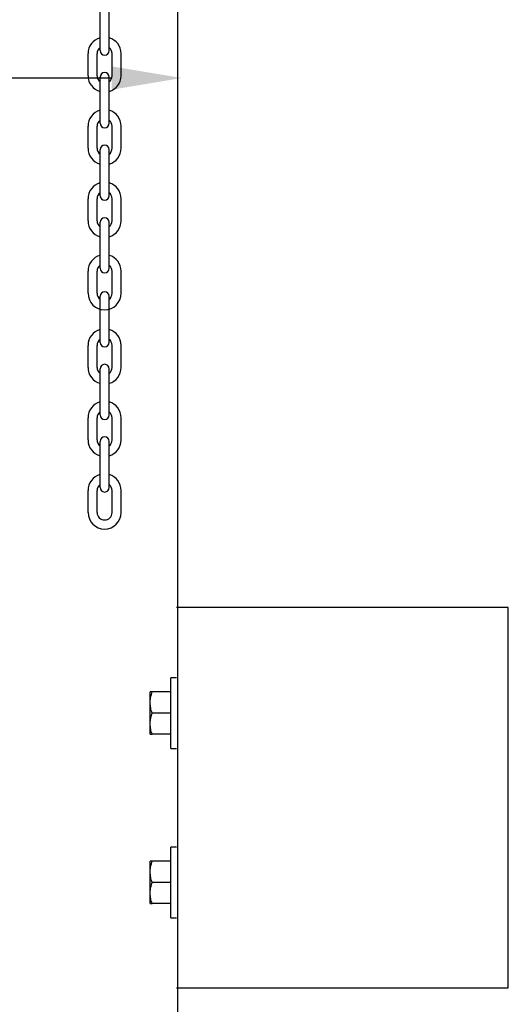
# Model space of a CAD drawing. Header units: inches. Extents: x 144.9 to 238.4, y 214.8 to 247.7.
# Tile 82 of 256: x 152.863 to 153.404, y 241.596 to 242.687. Entities that reach past the tile are written whole.
import ezdxf

# ---------------------------------------------------------------- set-up
doc = ezdxf.new("R2010")
doc.units = ezdxf.units.IN
doc.header["$LTSCALE"] = 0.25
doc.header["$MEASUREMENT"] = 0
doc.layers.add('ANNOTATIONS', color=1, linetype='Continuous')
doc.layers.add('MOTOR LH', color=7, linetype='Continuous')

msp = doc.modelspace()

# ---------------------------------------------------------------- linework, layer by layer
at = {"layer": 'ANNOTATIONS'}
msp.add_line((152.96506, 242.622), (152.73302, 242.622), dxfattribs=at)
msp.add_solid([(152.96506, 242.60906), (152.96506, 242.63495), (153.04272, 242.622)], dxfattribs=at)
at = {"layer": 'MOTOR LH'}
for p, q in [((153.03803, 239.9945), (153.03803, 243.75255)), ((152.95212, 242.65233), (152.95212, 242.70336)), ((152.96213, 242.65233), (152.96213, 242.70336)), ((152.93881, 242.62461), (152.93881, 242.64903)), ((152.94883, 242.62461), (152.94883, 242.64903)), ((152.96543, 242.62461), (152.96543, 242.64903)), ((152.97544, 242.62461), (152.97544, 242.64903)), ((152.95212, 242.57199), (152.95212, 242.62303)), ((152.96213, 242.57199), (152.96213, 242.62303)), ((152.93881, 242.54427), (152.93881, 242.56869)), ((152.94883, 242.54427), (152.94883, 242.56869)), ((152.96543, 242.54427), (152.96543, 242.56869)), ((152.97544, 242.54427), (152.97544, 242.56869)), ((152.95212, 242.49165), (152.95212, 242.54269)), ((152.96213, 242.49165), (152.96213, 242.54269)), ((152.93881, 242.46393), (152.93881, 242.48835)), ((152.94883, 242.46393), (152.94883, 242.48835)), ((152.96543, 242.46393), (152.96543, 242.48835)), ((152.97544, 242.46393), (152.97544, 242.48835)), ((152.95212, 242.41131), (152.95212, 242.46235)), ((152.96213, 242.41131), (152.96213, 242.46235)), ((152.93881, 242.3836), (152.93881, 242.40801)), ((152.94883, 242.3836), (152.94883, 242.40801)), ((152.96543, 242.3836), (152.96543, 242.40801)), ((152.97544, 242.3836), (152.97544, 242.40801)), ((152.95212, 242.32926), (152.95212, 242.3803)), ((152.96213, 242.32926), (152.96213, 242.3803)), ((152.93881, 242.30155), (152.93881, 242.32597)), ((152.94883, 242.30155), (152.94883, 242.32597)), ((152.96543, 242.30155), (152.96543, 242.32597)), ((152.97544, 242.30155), (152.97544, 242.32597)), ((152.95212, 242.24892), (152.95212, 242.29996)), ((152.96213, 242.24892), (152.96213, 242.29996)), ((152.93881, 242.22121), (152.93881, 242.24563)), ((152.94883, 242.22121), (152.94883, 242.24563)), ((152.96543, 242.22121), (152.96543, 242.24563)), ((152.97544, 242.22121), (152.97544, 242.24563)), ((152.95212, 242.16858), (152.95212, 242.21962)), ((152.96213, 242.16858), (152.96213, 242.21962)), ((152.93881, 242.14087), (152.93881, 242.16529)), ((152.94883, 242.14087), (152.94883, 242.16529)), ((152.96543, 242.14087), (152.96543, 242.16529)), ((152.97544, 242.14087), (152.97544, 242.16529)), ((153.40412, 242.03558), (153.03659, 242.03558)), ((153.40412, 241.61438), (153.40412, 242.03558)), ((153.03659, 241.95779), (153.03034, 241.95779)), ((153.03034, 241.87966), (153.03034, 241.95779)), ((153.00759, 241.89529), (153.00759, 241.94216)), ((153.03034, 241.94216), (153.00968, 241.94216)), ((153.03034, 241.91873), (153.00968, 241.91873)), ((153.03034, 241.89529), (153.00968, 241.89529)), ((153.03034, 241.87966), (153.03659, 241.87966)), ((153.03659, 241.77029), (153.03034, 241.77029)), ((153.03034, 241.69216), (153.03034, 241.77029)), ((153.00759, 241.70779), (153.00759, 241.75466)), ((153.03034, 241.75466), (153.00968, 241.75466)), ((153.03034, 241.73123), (153.00968, 241.73123)), ((153.03034, 241.70779), (153.00968, 241.70779)), ((153.03034, 241.69216), (153.03659, 241.69216)), ((153.03659, 241.61438), (153.40412, 241.61438))]:
    msp.add_line(p, q, dxfattribs=at)
at = {"layer": 'MOTOR LH', "ltscale": 0.25}
msp.add_line((153.40412, 241.80203), (153.40412, 241.84792), dxfattribs=at)
at = {"layer": 'MOTOR LH'}
for centre, radius, start, end in [((152.95713, 242.64903), 0.01831, 105.86272, 180), ((152.95713, 242.64903), 0.01831, 0, 74.13728), ((152.95713, 242.64903), 0.0083, 127.08084, 180), ((152.95713, 242.65233), 0.00501, 180, 0), ((152.95713, 242.64903), 0.0083, 0, 52.91916), ((152.95713, 242.62461), 0.01831, 180, 254.13728), ((152.95713, 242.62461), 0.0083, 180, 232.91916), ((152.95713, 242.62303), 0.00501, 0, 180), ((152.95713, 242.62461), 0.01831, 285.86272, 0), ((152.95713, 242.62461), 0.0083, 307.08084, 0), ((152.95713, 242.56869), 0.01831, 105.86272, 180), ((152.95713, 242.56869), 0.01831, 0, 74.13728), ((152.95713, 242.56869), 0.0083, 127.08084, 180), ((152.95713, 242.56869), 0.0083, 0, 52.91916), ((152.95713, 242.57199), 0.00501, 180, 0), ((152.95713, 242.54427), 0.01831, 180, 254.13728), ((152.95713, 242.54427), 0.0083, 180, 232.91916), ((152.95713, 242.54269), 0.00501, 0, 180), ((152.95713, 242.54427), 0.01831, 285.86272, 0), ((152.95713, 242.54427), 0.0083, 307.08084, 0), ((152.95713, 242.48835), 0.01831, 105.86272, 180), ((152.95713, 242.48835), 0.01831, 0, 74.13728), ((152.95713, 242.48835), 0.0083, 127.08084, 180), ((152.95713, 242.49165), 0.00501, 180, 0), ((152.95713, 242.48835), 0.0083, 0, 52.91916), ((152.95713, 242.46235), 0.00501, 0, 180), ((152.95713, 242.46393), 0.01831, 180, 254.13728), ((152.95713, 242.46393), 0.0083, 180, 232.91916), ((152.95713, 242.46393), 0.01831, 285.86272, 0), ((152.95713, 242.46393), 0.0083, 307.08084, 0), ((152.95713, 242.40801), 0.01831, 105.86272, 180), ((152.95713, 242.40801), 0.01831, 0, 74.13728), ((152.95713, 242.40801), 0.0083, 127.08084, 180), ((152.95713, 242.41131), 0.00501, 180, 0), ((152.95713, 242.40801), 0.0083, 0, 52.91916), ((152.95713, 242.3836), 0.01831, 180, 0), ((152.95713, 242.3836), 0.0083, 180, 232.91916), ((152.95713, 242.3803), 0.00501, 0, 180), ((152.95713, 242.3836), 0.0083, 307.08084, 0), ((152.95713, 242.32597), 0.01831, 105.86272, 180), ((152.95713, 242.32597), 0.01831, 0, 74.13728), ((152.95713, 242.32597), 0.0083, 127.08084, 180), ((152.95713, 242.32926), 0.00501, 180, 0), ((152.95713, 242.32597), 0.0083, 0, 52.91916), ((152.95713, 242.29996), 0.00501, 0, 180), ((152.95713, 242.30155), 0.01831, 180, 254.13728), ((152.95713, 242.30155), 0.0083, 180, 232.91916), ((152.95713, 242.30155), 0.01831, 285.86272, 0), ((152.95713, 242.30155), 0.0083, 307.08084, 0), ((152.95713, 242.24563), 0.01831, 105.86272, 180), ((152.95713, 242.24563), 0.01831, 0, 74.13728), ((152.95713, 242.24563), 0.0083, 127.08084, 180), ((152.95713, 242.24892), 0.00501, 180, 0), ((152.95713, 242.24563), 0.0083, 0, 52.91916), ((152.95713, 242.22121), 0.01831, 180, 254.13728), ((152.95713, 242.22121), 0.0083, 180, 232.91916), ((152.95713, 242.21962), 0.00501, 0, 180), ((152.95713, 242.22121), 0.01831, 285.86272, 0), ((152.95713, 242.22121), 0.0083, 307.08084, 0), ((152.95713, 242.16529), 0.01831, 105.86272, 180), ((152.95713, 242.16529), 0.01831, 0, 74.13728), ((152.95713, 242.16529), 0.0083, 127.08084, 180), ((152.95713, 242.16529), 0.0083, 0, 52.91916), ((152.95713, 242.16858), 0.00501, 180, 0), ((152.95713, 242.14087), 0.01831, 180, 0), ((152.95713, 242.14087), 0.0083, 180, 0)]:
    msp.add_arc(centre, radius, start, end, dxfattribs=at)
for points, knots in [([(153.00759, 241.93045), (153.00759, 241.93072), (153.00761, 241.93283), (153.00807, 241.93679), (153.00914, 241.94036), (153.00968, 241.94216)], [0, 0, 0, 0, 0.0700919, 0.5307854, 1, 1, 1, 1]), ([(153.00968, 241.94216), (153.00884, 241.94216), (153.00772, 241.94216), (153.00762, 241.94216), (153.00759, 241.94216)], [0, 0, 0, 0, 0.75369373, 1, 1, 1, 1]), ([(153.00968, 241.91873), (153.0091, 241.92063), (153.00792, 241.92447), (153.0077, 241.92844), (153.00759, 241.93045)], [0, 0, 0, 0, 0.495458, 1, 1, 1, 1]), ([(153.00759, 241.90701), (153.00759, 241.90729), (153.00761, 241.90939), (153.00807, 241.91336), (153.00914, 241.91693), (153.00968, 241.91873)], [0, 0, 0, 0, 0.0700919, 0.5307854, 1, 1, 1, 1]), ([(153.00968, 241.89529), (153.0091, 241.89719), (153.00792, 241.90103), (153.0077, 241.905), (153.00759, 241.90701)], [0, 0, 0, 0, 0.495458, 1, 1, 1, 1]), ([(153.00759, 241.89529), (153.00762, 241.89529), (153.00772, 241.89529), (153.00884, 241.89529), (153.00968, 241.89529)], [0, 0, 0, 0, 0.24630627, 1, 1, 1, 1]), ([(153.00759, 241.74295), (153.00759, 241.74322), (153.00761, 241.74533), (153.00807, 241.74929), (153.00914, 241.75286), (153.00968, 241.75466)], [0, 0, 0, 0, 0.0700919, 0.5307854, 1, 1, 1, 1]), ([(153.00968, 241.75466), (153.00884, 241.75466), (153.00772, 241.75466), (153.00762, 241.75466), (153.00759, 241.75466)], [0, 0, 0, 0, 0.75369373, 1, 1, 1, 1]), ([(153.00968, 241.73123), (153.0091, 241.73313), (153.00792, 241.73697), (153.0077, 241.74094), (153.00759, 241.74295)], [0, 0, 0, 0, 0.495458, 1, 1, 1, 1]), ([(153.00759, 241.71951), (153.00759, 241.71979), (153.00761, 241.72189), (153.00807, 241.72586), (153.00914, 241.72943), (153.00968, 241.73123)], [0, 0, 0, 0, 0.0700919, 0.5307854, 1, 1, 1, 1]), ([(153.00968, 241.70779), (153.0091, 241.70969), (153.00792, 241.71353), (153.0077, 241.7175), (153.00759, 241.71951)], [0, 0, 0, 0, 0.495458, 1, 1, 1, 1]), ([(153.00759, 241.70779), (153.00762, 241.70779), (153.00772, 241.70779), (153.00884, 241.70779), (153.00968, 241.70779)], [0, 0, 0, 0, 0.24630627, 1, 1, 1, 1])]:
    msp.add_open_spline(points, degree=3, knots=knots, dxfattribs=at)

doc.saveas('drawing.dxf')
